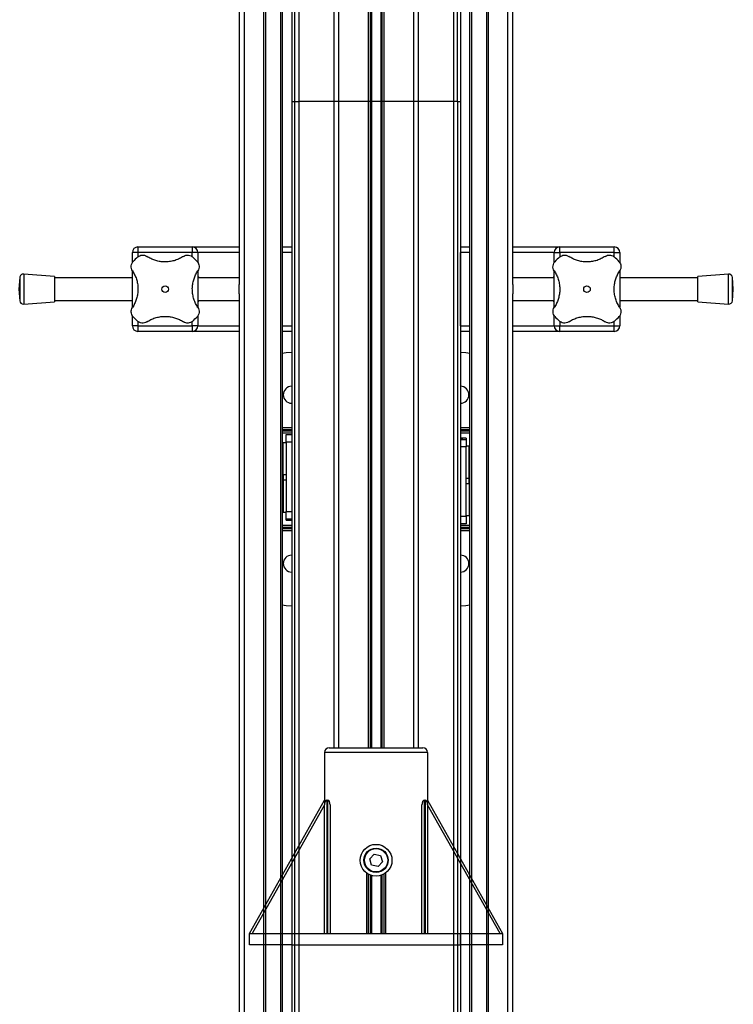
# Model space of a CAD drawing. Header units: millimetres. Extents: x 0 to 420, y 0 to 297.
# Tile 6 of 14: x 158 to 177, y 195 to 221. Entities that reach past the tile are written whole.
import ezdxf

# ---------------------------------------------------------------- set-up
doc = ezdxf.new("R2010")
doc.units = ezdxf.units.MM

msp = doc.modelspace()

# ---------------------------------------------------------------- linework, layer by layer
at = {"color": 7, "linetype": 'Continuous', "lineweight": 25}
for p, q in [((163.68943, 235.19864), (163.68943, 214.074)), ((163.82636, 235.19864), (163.82636, 157.69864)), ((164.33943, 235.19864), (164.33943, 157.69864)), ((164.38943, 235.19864), (164.38943, 157.69864)), ((164.78943, 235.19864), (164.78943, 157.69864)), ((164.83943, 235.19864), (164.83943, 157.69864)), ((169.83943, 157.69864), (169.83943, 235.19864)), ((169.88943, 157.69864), (169.88943, 235.19864)), ((170.28943, 157.69864), (170.28943, 235.19864)), ((170.33943, 157.69864), (170.33943, 235.19864)), ((170.85251, 157.69864), (170.85251, 235.19864)), ((170.98943, 214.074), (170.98943, 235.19864)), ((166.33943, 233.97751), (166.33943, 201.72751)), ((167.13193, 233.97751), (167.13193, 201.72751)), ((167.18613, 233.97751), (167.18613, 201.72751)), ((167.21484, 233.97751), (167.21484, 201.72751)), ((167.46403, 233.97751), (167.46403, 201.72751)), ((167.49273, 233.97751), (167.49273, 201.72751)), ((167.54693, 233.97751), (167.54693, 201.72751)), ((168.33943, 233.97751), (168.33943, 201.72751)), ((166.21443, 230.31431), (166.21443, 201.72751)), ((168.46443, 230.30191), (168.46443, 201.72751)), ((165.08943, 229.39864), (165.08943, 218.94864)), ((165.16443, 229.39864), (165.16443, 218.94864)), ((165.27693, 229.39816), (165.27693, 218.94864)), ((169.40193, 229.39816), (169.40193, 218.94864)), ((169.51443, 218.94864), (169.51443, 229.39864)), ((169.58943, 229.39864), (169.58943, 218.94864)), ((165.08943, 218.94864), (165.08943, 162.19864)), ((165.08943, 218.94864), (165.16443, 218.94864)), ((165.16443, 218.94864), (165.16443, 162.19864)), ((165.16443, 218.94864), (165.27693, 218.94864)), ((165.16443, 218.94864), (165.27693, 218.94864)), ((169.40193, 218.94864), (165.27693, 218.94864)), ((165.27693, 218.94864), (165.27693, 162.19864)), ((169.51443, 218.94864), (169.40193, 218.94864)), ((169.51443, 218.94864), (169.40193, 218.94864)), ((169.40193, 218.94864), (169.40193, 162.19864)), ((169.51443, 218.94864), (169.51443, 162.19864)), ((169.51443, 218.94864), (169.58943, 218.94864)), ((169.58943, 218.94864), (169.58943, 162.19864)), ((160.98943, 214.92364), (160.83943, 214.92364)), ((160.83943, 214.65127), (160.83943, 214.92364)), ((160.98943, 215.07364), (162.43943, 215.07364)), ((160.98943, 215.07364), (160.98943, 214.92364)), ((162.43943, 214.92364), (160.98943, 214.92364)), ((160.98943, 214.92364), (160.98943, 214.80851)), ((162.43943, 215.07364), (162.43943, 214.92364)), ((162.43943, 215.07364), (163.68943, 215.07364)), ((162.58943, 214.92364), (162.43943, 214.92364)), ((162.43943, 214.80861), (162.43943, 214.92364)), ((162.58943, 214.92364), (162.58943, 214.64873)), ((163.68943, 214.92364), (162.58943, 214.92364)), ((164.83943, 215.07364), (165.08943, 215.07364)), ((165.08943, 214.92364), (164.83943, 214.92364)), ((165.08943, 214.92364), (165.08943, 212.97364)), ((169.58943, 215.07364), (169.83943, 215.07364)), ((169.83943, 214.92364), (169.58943, 214.92364)), ((169.58943, 212.97364), (169.58943, 214.92364)), ((170.98943, 215.07364), (172.23943, 215.07364)), ((172.08943, 214.92364), (170.98943, 214.92364)), ((172.08943, 214.92364), (172.23943, 214.92364)), ((172.08943, 214.65127), (172.08943, 214.92364)), ((172.23943, 214.92364), (172.23943, 215.07364)), ((172.23943, 215.07364), (173.68943, 215.07364)), ((173.68943, 214.92364), (172.23943, 214.92364)), ((172.23943, 214.92364), (172.23943, 214.80851)), ((173.68943, 214.92364), (173.68943, 215.07364)), ((173.68943, 214.92364), (173.83943, 214.92364)), ((173.68943, 214.80861), (173.68943, 214.92364)), ((173.83943, 214.92364), (173.83943, 214.64873)), ((160.83943, 213.46472), (160.83943, 214.43227)), ((162.58943, 214.43256), (162.58943, 213.465)), ((172.08943, 213.46472), (172.08943, 214.43227)), ((173.83943, 214.43256), (173.83943, 213.465)), ((157.83497, 214.25653), (157.81148, 213.94864)), ((157.83497, 214.25653), (157.83497, 213.64074)), ((158.76148, 214.28614), (157.94228, 214.34864)), ((157.94228, 214.34864), (157.94228, 213.54864)), ((158.76148, 214.28614), (158.76148, 213.61114)), ((160.83943, 214.24864), (158.76148, 214.24864)), ((163.68943, 214.24864), (162.58943, 214.24864)), ((172.08943, 214.24864), (170.98943, 214.24864)), ((175.91739, 214.24864), (173.83943, 214.24864)), ((176.73658, 214.34864), (175.91739, 214.28614)), ((175.91739, 213.61114), (175.91739, 214.28614)), ((176.73658, 213.54864), (176.73658, 214.34864)), ((176.86739, 213.94864), (176.8439, 214.25653)), ((176.8439, 213.64074), (176.8439, 214.25653)), ((157.81148, 213.94864), (157.83497, 213.64074)), ((163.68943, 213.82327), (163.68943, 214.074)), ((170.98943, 214.074), (170.98943, 213.82327)), ((176.8439, 213.64074), (176.86739, 213.94864)), ((157.94228, 213.54864), (158.76148, 213.61114)), ((158.76148, 213.64864), (160.83943, 213.64864)), ((162.58943, 213.64864), (163.68943, 213.64864)), ((163.68943, 213.82327), (163.68943, 190.699)), ((170.98943, 190.699), (170.98943, 213.82327)), ((170.98943, 213.64864), (172.08943, 213.64864)), ((173.83943, 213.64864), (175.91739, 213.64864)), ((175.91739, 213.61114), (176.73658, 213.54864)), ((160.83943, 212.97364), (160.83943, 213.24854)), ((160.98943, 213.08867), (160.98943, 212.97364)), ((162.43943, 212.97364), (162.43943, 213.08876)), ((162.58943, 213.246), (162.58943, 212.97364)), ((172.08943, 212.97364), (172.08943, 213.24854)), ((172.23943, 213.08867), (172.23943, 212.97364)), ((173.68943, 212.97364), (173.68943, 213.08876)), ((173.83943, 213.246), (173.83943, 212.97364)), ((160.98943, 212.97364), (160.83943, 212.97364)), ((160.98943, 212.97364), (162.43943, 212.97364)), ((160.98943, 212.97364), (160.98943, 212.82364)), ((162.43943, 212.82364), (160.98943, 212.82364)), ((162.58943, 212.97364), (162.43943, 212.97364)), ((162.43943, 212.97364), (162.43943, 212.82364)), ((163.68943, 212.82364), (162.43943, 212.82364)), ((162.58943, 212.97364), (163.68943, 212.97364)), ((164.83943, 212.97364), (165.08943, 212.97364)), ((165.08943, 212.82364), (164.83943, 212.82364)), ((169.58943, 212.97364), (169.83943, 212.97364)), ((169.83943, 212.82364), (169.58943, 212.82364)), ((170.98943, 212.97364), (172.08943, 212.97364)), ((172.23943, 212.82364), (170.98943, 212.82364)), ((172.08943, 212.97364), (172.23943, 212.97364)), ((172.23943, 212.97364), (173.68943, 212.97364)), ((172.23943, 212.82364), (172.23943, 212.97364)), ((173.68943, 212.82364), (172.23943, 212.82364)), ((173.68943, 212.97364), (173.83943, 212.97364)), ((173.68943, 212.82364), (173.68943, 212.97364)), ((164.83943, 210.25892), (165.08943, 210.25892)), ((165.08943, 210.19892), (164.83943, 210.19892)), ((169.58943, 210.25892), (169.83943, 210.25892)), ((169.83943, 210.19892), (169.58943, 210.19892)), ((164.83943, 210.16892), (165.08943, 210.16892)), ((165.08943, 210.10892), (164.83943, 210.10892)), ((164.93943, 210.07238), (165.08943, 210.07238)), ((164.93943, 209.87362), (164.93943, 210.07238)), ((169.58943, 210.16892), (169.83943, 210.16892)), ((169.83943, 210.10892), (169.58943, 210.10892)), ((169.58943, 209.97861), (169.65156, 209.97823)), ((169.58943, 209.97785), (169.65156, 209.97823)), ((169.73943, 209.97692), (169.58943, 209.97692)), ((169.58943, 209.94541), (169.73943, 209.94541)), ((169.73943, 209.97692), (169.73943, 209.94541)), ((169.73943, 209.94541), (169.73943, 209.74418)), ((164.85943, 209.75524), (164.83943, 209.75524)), ((164.93943, 209.85524), (164.85943, 209.85524)), ((164.85943, 209.00524), (164.85943, 209.85524)), ((165.08943, 209.87362), (164.93943, 209.87362)), ((164.93943, 209.87362), (164.93943, 208.02365)), ((169.73943, 209.74418), (169.58943, 209.74418)), ((169.81943, 209.76258), (169.73943, 209.76258)), ((169.73943, 207.89421), (169.73943, 209.74418)), ((169.81943, 208.91258), (169.81943, 209.76258)), ((169.83943, 209.66258), (169.81943, 209.66258)), ((164.83943, 209.10524), (164.85943, 209.10524)), ((164.85943, 209.00524), (164.93943, 209.00524)), ((164.85943, 209.00265), (164.85943, 208.85526)), ((169.73943, 208.91258), (169.81943, 208.91258)), ((169.81943, 209.01258), (169.83943, 209.01258)), ((169.81943, 208.76518), (169.81943, 208.91258)), ((164.85943, 208.75526), (164.83943, 208.75526)), ((164.93943, 208.85526), (164.85943, 208.85526)), ((164.85943, 208.85526), (164.85943, 208.00526)), ((169.81943, 208.76259), (169.73943, 208.76259)), ((169.81943, 208.76259), (169.81943, 207.91259)), ((169.83943, 208.66259), (169.81943, 208.66259)), ((164.83943, 208.10526), (164.85943, 208.10526)), ((164.85943, 208.00526), (164.93943, 208.00526)), ((164.93943, 208.02365), (165.08943, 208.02365)), ((164.93943, 207.82242), (164.93943, 208.02365)), ((165.08943, 207.82242), (164.93943, 207.82242)), ((164.93943, 207.79091), (164.93943, 207.82242)), ((169.58943, 207.89421), (169.73943, 207.89421)), ((169.73943, 207.91259), (169.81943, 207.91259)), ((169.73943, 207.89421), (169.73943, 207.69545)), ((169.81943, 208.01259), (169.83943, 208.01259)), ((164.83943, 207.65892), (165.08943, 207.65892)), ((165.08943, 207.59892), (164.83943, 207.59892)), ((164.83943, 207.56892), (165.08943, 207.56892)), ((164.93943, 207.79091), (165.08943, 207.79091)), ((165.08943, 207.78999), (165.0273, 207.7896)), ((165.08943, 207.78922), (165.0273, 207.7896)), ((169.73943, 207.69545), (169.58943, 207.69545)), ((169.58943, 207.65892), (169.83943, 207.65892)), ((169.83943, 207.59892), (169.58943, 207.59892)), ((169.58943, 207.56892), (169.83943, 207.56892)), ((165.08943, 207.50892), (164.83943, 207.50892)), ((169.83943, 207.50892), (169.58943, 207.50892)), ((165.96443, 201.60251), (165.96443, 200.20527)), ((168.71443, 201.60251), (165.96443, 201.60251)), ((166.08943, 201.72751), (168.58943, 201.72751)), ((168.71443, 201.60251), (168.71443, 200.20527)), ((163.96443, 196.77751), (165.96443, 200.32751)), ((166.02443, 200.32751), (166.02443, 196.77751)), ((166.02443, 200.32751), (166.05443, 200.32751)), ((166.05443, 196.77751), (166.05443, 200.32751)), ((168.62443, 200.32751), (168.62443, 196.77751)), ((168.62443, 200.32751), (168.65443, 200.32751)), ((168.65443, 196.77751), (168.65443, 200.32751)), ((168.71443, 200.32751), (170.71443, 196.77751)), ((165.96443, 200.20527), (164.0333, 196.77751)), ((165.96443, 196.77751), (165.96443, 200.20527)), ((166.11443, 200.20527), (166.11443, 196.77751)), ((168.56443, 196.77751), (168.56443, 200.20527)), ((168.71443, 200.20527), (168.71443, 196.77751)), ((170.64557, 196.77751), (168.71443, 200.20527)), ((167.17039, 198.76525), (167.2876, 198.89278)), ((167.22222, 198.59999), (167.17039, 198.76525)), ((167.2876, 198.89278), (167.45664, 198.85503)), ((167.50847, 198.68977), (167.39127, 198.56224)), ((167.45664, 198.85503), (167.50847, 198.68977)), ((167.08943, 196.77751), (167.08943, 198.38382)), ((167.39127, 198.56224), (167.22222, 198.59999)), ((167.58943, 198.38382), (167.58943, 196.77751)), ((167.13193, 198.35661), (167.13193, 196.77751)), ((167.18613, 198.33112), (167.18613, 196.77751)), ((167.21484, 198.32118), (167.21484, 196.77751)), ((167.46403, 198.32118), (167.46403, 196.77751)), ((167.49273, 198.33112), (167.49273, 196.77751)), ((167.54693, 198.35661), (167.54693, 196.77751)), ((163.96443, 196.47751), (163.96443, 196.77751)), ((163.96443, 196.77751), (165.08943, 196.77751)), ((165.08943, 196.77751), (165.08943, 196.47751)), ((165.08943, 196.77751), (166.02443, 196.77751)), ((166.02443, 196.77751), (166.05443, 196.77751)), ((166.05443, 196.77751), (168.62443, 196.77751)), ((168.62443, 196.77751), (168.65443, 196.77751)), ((168.65443, 196.77751), (169.58943, 196.77751)), ((169.58943, 196.47751), (169.58943, 196.77751)), ((169.58943, 196.77751), (170.71443, 196.77751)), ((170.71443, 196.77751), (170.71443, 196.47751)), ((165.08943, 196.47751), (163.96443, 196.47751)), ((165.08943, 196.47751), (169.58943, 196.47751)), ((170.71443, 196.47751), (169.58943, 196.47751))]:
    msp.add_line(p, q, dxfattribs=at)
at = {"color": 7, "linetype": 'Continuous', "lineweight": 25, "flags": 128}
for points in [[(165.08943, 212.25892), (164.94259, 212.24929), (164.83943, 212.23079)], [(169.83943, 212.23079), (169.73627, 212.24929), (169.58943, 212.25892)], [(164.83943, 205.53705), (164.94259, 205.51854), (165.08943, 205.50892)], [(169.58943, 205.50892), (169.73627, 205.51854), (169.83943, 205.53705)]]:
    msp.add_lwpolyline(points, dxfattribs=at)
at = {"color": 7, "linetype": 'Continuous', "lineweight": 25}
for centre, radius in [((161.71443, 213.94864), 0.08764), ((172.96443, 213.94864), 0.08764), ((167.33943, 198.72751), 0.425), ((167.33943, 198.72751), 0.325), ((167.33943, 198.72751), 0.31)]:
    msp.add_circle(centre, radius, dxfattribs=at)
for centre, radius, start, end in [((160.98943, 214.92364), 0.15, 90, 180), ((162.43943, 214.92364), 0.15, 0, 90), ((172.23943, 214.92364), 0.15, 90, 180), ((173.68943, 214.92364), 0.15, 0, 90), ((161.71443, 213.94864), 1.125, 130.225072, 139.774928), ((161.71443, 213.94864), 1.125, 40.225072, 49.774928), ((172.96443, 213.94864), 1.125, 130.225072, 139.774928), ((172.96443, 213.94864), 1.125, 40.225072, 49.774928), ((157.93468, 214.24893), 0.1, 85.637086, 175.637086), ((176.74419, 214.24893), 0.1, 4.362914, 94.362914), ((157.93468, 213.64835), 0.1, 184.362914, 274.362914), ((176.74419, 213.64835), 0.1, 265.637086, 355.637086), ((161.71443, 213.94864), 1.125, 220.225072, 229.774928), ((161.71443, 213.94864), 1.125, 310.225072, 319.774928), ((172.96443, 213.94864), 1.125, 220.225072, 229.774928), ((172.96443, 213.94864), 1.125, 310.225072, 319.774928), ((160.98943, 212.97364), 0.15, 180, 270), ((162.43943, 212.97364), 0.15, 270, 0), ((172.23943, 212.97364), 0.15, 180, 270), ((173.68943, 212.97364), 0.15, 270, 0), ((165.08943, 211.13392), 0.225, 90, 270), ((169.58943, 211.13392), 0.225, 270, 90), ((169.66419, 207.87387), 2.10439, 87.951062, 90.343859), ((165.01467, 209.89396), 2.10439, 267.951062, 270.343859), ((165.08943, 206.63392), 0.225, 90, 270), ((169.58943, 206.63392), 0.225, 270, 90), ((166.08943, 201.60251), 0.125, 90, 180), ((168.58943, 201.60251), 0.125, 0, 90)]:
    msp.add_arc(centre, radius, start, end, dxfattribs=at)
for centre, major_axis, start_param, end_param in [((166.02443, 200.20527), (0, 0.12224), 0, 1.57079633), ((166.05443, 200.20527), (0, -0.12224), 1.57079633, 3.14159265), ((168.62443, 200.20527), (0, 0.12224), 0, 1.57079633), ((168.65443, 200.20527), (0, -0.12224), 1.57079633, 3.14159265)]:
    msp.add_ellipse(centre, major_axis=major_axis, ratio=0.49084373, start_param=start_param, end_param=end_param, dxfattribs=at)
for points, knots in [([(160.8419, 214.43486), (160.83082, 214.45569), (160.80862, 214.49742), (160.80569, 214.57039), (160.82381, 214.63228), (160.84669, 214.66326), (160.85548, 214.67515)], [0, 0, 0, 0, 0.28482414, 0.57045716, 0.83508046, 1, 1, 1, 1]), ([(160.98792, 214.80759), (161.00513, 214.81964), (161.03955, 214.84372), (161.10135, 214.8571), (161.16767, 214.85326), (161.20682, 214.8325), (161.22821, 214.82117)], [0, 0, 0, 0, 0.2331432, 0.46598224, 0.70829004, 1, 1, 1, 1]), ([(162.20065, 214.82117), (162.16685, 214.80045), (162.09925, 214.75903), (161.98355, 214.71299), (161.85997, 214.68279), (161.73392, 214.67078), (161.61015, 214.67724), (161.49259, 214.69938), (161.38203, 214.73676), (161.29432, 214.77897), (161.24585, 214.80991), (161.22821, 214.82117)], [0, 0, 0, 0, 0.12083278, 0.2415891, 0.36294631, 0.48426201, 0.59786508, 0.71149177, 0.82362919, 0.93582121, 1, 1, 1, 1]), ([(162.20065, 214.82117), (162.22149, 214.83225), (162.26322, 214.85445), (162.33619, 214.85738), (162.39807, 214.83926), (162.42905, 214.81637), (162.44095, 214.80759)], [0, 0, 0, 0, 0.28482414, 0.57045716, 0.83508046, 1, 1, 1, 1]), ([(162.57338, 214.67515), (162.58543, 214.65793), (162.60951, 214.62352), (162.62289, 214.56172), (162.61906, 214.4954), (162.5983, 214.45624), (162.58696, 214.43486)], [0, 0, 0, 0, 0.2331432, 0.46598224, 0.70829004, 1, 1, 1, 1]), ([(172.0919, 214.43486), (172.08082, 214.45569), (172.05862, 214.49742), (172.05569, 214.57039), (172.07381, 214.63228), (172.09669, 214.66326), (172.10548, 214.67515)], [0, 0, 0, 0, 0.28482414, 0.57045716, 0.83508046, 1, 1, 1, 1]), ([(172.23792, 214.80759), (172.25513, 214.81964), (172.28955, 214.84372), (172.35135, 214.8571), (172.41767, 214.85326), (172.45682, 214.8325), (172.47821, 214.82117)], [0, 0, 0, 0, 0.2331432, 0.46598224, 0.70829004, 1, 1, 1, 1]), ([(173.45065, 214.82117), (173.41685, 214.80045), (173.34925, 214.75903), (173.23355, 214.71299), (173.10997, 214.68279), (172.98392, 214.67078), (172.86015, 214.67724), (172.74259, 214.69938), (172.63203, 214.73676), (172.54432, 214.77897), (172.49585, 214.80991), (172.47821, 214.82117)], [0, 0, 0, 0, 0.12083278, 0.2415891, 0.36294631, 0.48426201, 0.59786508, 0.71149177, 0.82362919, 0.93582121, 1, 1, 1, 1]), ([(173.45065, 214.82117), (173.47149, 214.83225), (173.51322, 214.85445), (173.58619, 214.85738), (173.64807, 214.83926), (173.67905, 214.81637), (173.69095, 214.80759)], [0, 0, 0, 0, 0.28482414, 0.57045716, 0.83508046, 1, 1, 1, 1]), ([(173.82338, 214.67515), (173.83543, 214.65793), (173.85951, 214.62352), (173.87289, 214.56172), (173.86906, 214.4954), (173.8483, 214.45624), (173.83696, 214.43486)], [0, 0, 0, 0, 0.2331432, 0.46598224, 0.70829004, 1, 1, 1, 1]), ([(160.8419, 214.43486), (160.86239, 214.40153), (160.9039, 214.33401), (160.94963, 214.21889), (160.98034, 214.09493), (160.99218, 213.96941), (160.98605, 213.84493), (160.9639, 213.72783), (160.92658, 213.61661), (160.88433, 213.52891), (160.85316, 213.48006), (160.8419, 213.46242)], [0, 0, 0, 0, 0.11925981, 0.24158658, 0.3609602, 0.48426569, 0.59620844, 0.71149815, 0.82228956, 0.93582475, 1, 1, 1, 1]), ([(162.58696, 213.46242), (162.56647, 213.49574), (162.52497, 213.56326), (162.47923, 213.67838), (162.44852, 213.80234), (162.43668, 213.92787), (162.44281, 214.05234), (162.46497, 214.16945), (162.50228, 214.28066), (162.54454, 214.36836), (162.57571, 214.41722), (162.58696, 214.43486)], [0, 0, 0, 0, 0.11925981, 0.24158658, 0.3609602, 0.48426569, 0.59620844, 0.71149815, 0.82228956, 0.93582475, 1, 1, 1, 1]), ([(172.0919, 214.43486), (172.11239, 214.40153), (172.1539, 214.33401), (172.19963, 214.21889), (172.23034, 214.09493), (172.24218, 213.96941), (172.23605, 213.84493), (172.2139, 213.72783), (172.17658, 213.61661), (172.13433, 213.52891), (172.10316, 213.48006), (172.0919, 213.46242)], [0, 0, 0, 0, 0.11925981, 0.24158658, 0.3609602, 0.48426569, 0.59620844, 0.71149815, 0.82228956, 0.93582475, 1, 1, 1, 1]), ([(173.83696, 213.46242), (173.81647, 213.49574), (173.77497, 213.56326), (173.72923, 213.67838), (173.69852, 213.80234), (173.68668, 213.92787), (173.69281, 214.05234), (173.71497, 214.16945), (173.75228, 214.28066), (173.79454, 214.36836), (173.82571, 214.41722), (173.83696, 214.43486)], [0, 0, 0, 0, 0.11925981, 0.24158658, 0.3609602, 0.48426569, 0.59620844, 0.71149815, 0.82228956, 0.93582475, 1, 1, 1, 1]), ([(162.59354, 214.28196), (162.59407, 214.28302), (162.59616, 214.28723), (162.60168, 214.27348), (162.60633, 214.25024), (162.60666, 214.24864)], [0, 0, 0, 0, 0.23651302, 0.94740052, 1, 1, 1, 1]), ([(172.07264, 214.24864), (172.07397, 214.25463), (172.07961, 214.28024), (172.08464, 214.29219), (172.08586, 214.28583), (172.08589, 214.28568)], [0, 0, 0, 0, 0.229621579, 0.981734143, 1, 1, 1, 1]), ([(162.60622, 213.64864), (162.6049, 213.64265), (162.59925, 213.61704), (162.59422, 213.60509), (162.59301, 213.61144), (162.59298, 213.61159)], [0, 0, 0, 0, 0.22962158, 0.98173414, 1, 1, 1, 1]), ([(172.08532, 213.61531), (172.0848, 213.61426), (172.0827, 213.61004), (172.07718, 213.62379), (172.07253, 213.64704), (172.07221, 213.64864)], [0, 0, 0, 0, 0.236513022, 0.947400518, 1, 1, 1, 1]), ([(160.85548, 213.22212), (160.84343, 213.23934), (160.81935, 213.27375), (160.80597, 213.33555), (160.8098, 213.40188), (160.83056, 213.44103), (160.8419, 213.46242)], [0, 0, 0, 0, 0.2331432, 0.46598224, 0.70829004, 1, 1, 1, 1]), ([(162.58696, 213.46242), (162.59804, 213.44158), (162.62024, 213.39985), (162.62317, 213.32688), (162.60505, 213.265), (162.58217, 213.23402), (162.57338, 213.22212)], [0, 0, 0, 0, 0.28482414, 0.57045716, 0.83508046, 1, 1, 1, 1]), ([(172.10548, 213.22212), (172.09343, 213.23934), (172.06935, 213.27375), (172.05597, 213.33555), (172.0598, 213.40188), (172.08056, 213.44103), (172.0919, 213.46242)], [0, 0, 0, 0, 0.2331432, 0.46598224, 0.70829004, 1, 1, 1, 1]), ([(173.83696, 213.46242), (173.84804, 213.44158), (173.87024, 213.39985), (173.87317, 213.32688), (173.85505, 213.265), (173.83217, 213.23402), (173.82338, 213.22212)], [0, 0, 0, 0, 0.28482414, 0.57045716, 0.83508046, 1, 1, 1, 1]), ([(161.22821, 213.07611), (161.20737, 213.06502), (161.16564, 213.04283), (161.09268, 213.03989), (161.03079, 213.05801), (160.99981, 213.0809), (160.98792, 213.08968)], [0, 0, 0, 0, 0.284824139, 0.570457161, 0.835080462, 1, 1, 1, 1]), ([(161.22821, 213.07611), (161.26202, 213.09682), (161.32961, 213.13824), (161.44531, 213.18429), (161.56889, 213.21448), (161.69495, 213.22649), (161.81871, 213.22003), (161.93627, 213.19789), (162.04683, 213.16052), (162.13454, 213.11831), (162.18301, 213.08737), (162.20065, 213.07611)], [0, 0, 0, 0, 0.12083278, 0.2415891, 0.36294631, 0.48426201, 0.59786508, 0.71149177, 0.82362919, 0.93582121, 1, 1, 1, 1]), ([(162.44095, 213.08968), (162.42373, 213.07764), (162.38931, 213.05356), (162.32751, 213.04017), (162.26119, 213.04401), (162.22204, 213.06477), (162.20065, 213.07611)], [0, 0, 0, 0, 0.2331432, 0.46598224, 0.70829004, 1, 1, 1, 1]), ([(172.47821, 213.07611), (172.45737, 213.06502), (172.41564, 213.04283), (172.34268, 213.03989), (172.28079, 213.05801), (172.24981, 213.0809), (172.23792, 213.08968)], [0, 0, 0, 0, 0.28482414, 0.57045716, 0.83508046, 1, 1, 1, 1]), ([(172.47821, 213.07611), (172.51202, 213.09682), (172.57961, 213.13824), (172.69531, 213.18429), (172.81889, 213.21448), (172.94495, 213.22649), (173.06871, 213.22003), (173.18627, 213.19789), (173.29683, 213.16052), (173.38454, 213.11831), (173.43301, 213.08737), (173.45065, 213.07611)], [0, 0, 0, 0, 0.12083278, 0.2415891, 0.36294631, 0.48426201, 0.59786508, 0.71149177, 0.82362919, 0.93582121, 1, 1, 1, 1]), ([(173.69095, 213.08968), (173.67373, 213.07764), (173.63931, 213.05356), (173.57751, 213.04017), (173.51119, 213.04401), (173.47204, 213.06477), (173.45065, 213.07611)], [0, 0, 0, 0, 0.233143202, 0.46598224, 0.708290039, 1, 1, 1, 1])]:
    msp.add_open_spline(points, degree=3, knots=knots, dxfattribs=at)

doc.saveas('drawing.dxf')
